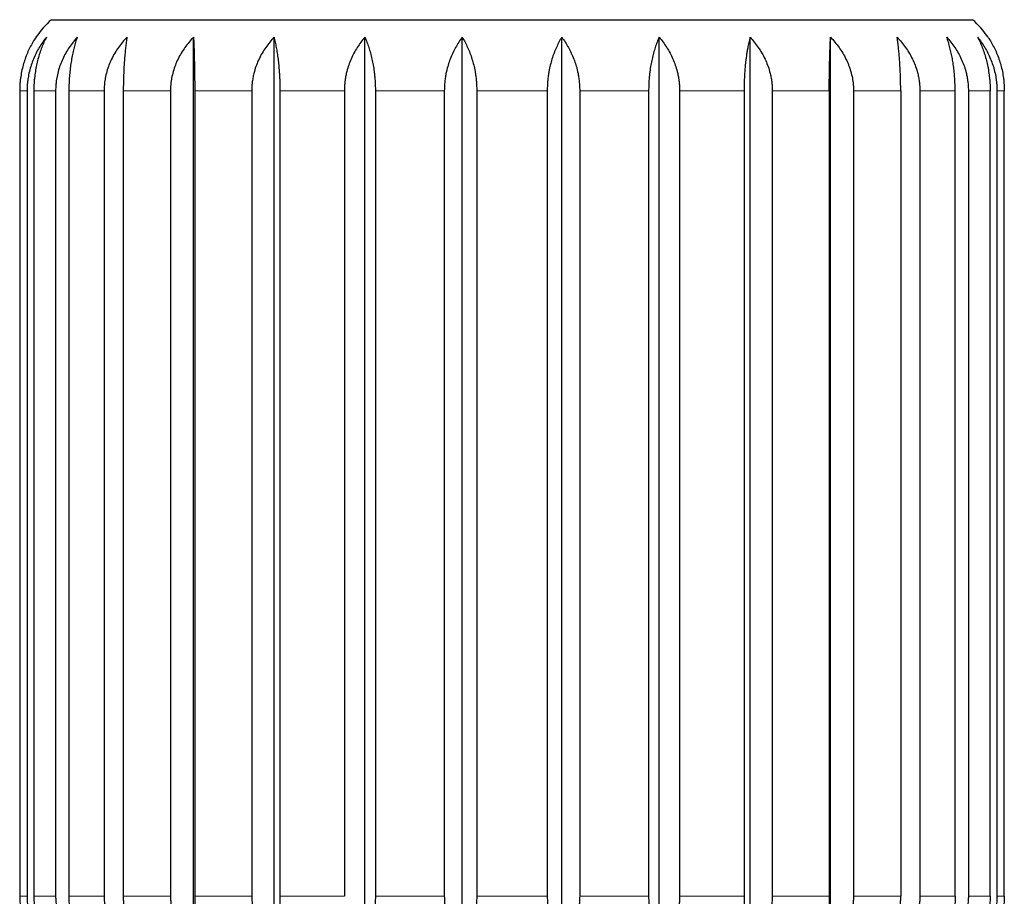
# Model space of a CAD drawing. Header units: millimetres. Extents: x 8 to 945, y 12 to 444.
# Tile 17 of 39: x 549 to 570, y 254 to 272. Entities that reach past the tile are written whole.
import ezdxf

# ---------------------------------------------------------------- set-up
doc = ezdxf.new("R2010")
doc.units = ezdxf.units.MM

msp = doc.modelspace()

# ---------------------------------------------------------------- linework, layer by layer
at = {"color": 7, "linetype": 'Continuous', "lineweight": 30}
for p, q in [((549.822, 272.13), (569.268, 272.13)), ((552.82, 252.73), (552.82, 271.76)), ((554.52, 252.73), (554.52, 271.76)), ((556.439, 252.73), (556.439, 271.76)), ((558.494, 252.73), (558.494, 271.76)), ((560.595, 252.73), (560.595, 271.76)), ((562.651, 252.73), (562.651, 271.76)), ((564.57, 252.73), (564.57, 271.76)), ((566.27, 252.73), (566.27, 271.76)), ((549.151, 270.63), (549.151, 253.63)), ((549.306, 270.63), (549.306, 253.63)), ((549.449, 270.63), (549.449, 253.63)), ((549.909, 270.63), (549.909, 253.63)), ((550.189, 270.63), (550.189, 253.63)), ((550.933, 270.63), (550.933, 253.63)), ((551.338, 270.63), (551.338, 253.63)), ((552.334, 270.63), (552.334, 253.63)), ((552.846, 270.63), (552.846, 253.63)), ((554.05, 270.63), (554.05, 253.63)), ((554.646, 270.63), (554.646, 253.63)), ((556.005, 270.63), (556.005, 253.63)), ((556.66, 270.63), (556.66, 253.63)), ((558.116, 270.63), (558.116, 253.63)), ((558.801, 270.63), (558.801, 253.63)), ((560.289, 270.63), (560.289, 253.63)), ((560.974, 270.63), (560.974, 253.63)), ((562.43, 270.63), (562.43, 253.63)), ((563.084, 270.63), (563.084, 253.63)), ((564.444, 270.63), (564.444, 253.63)), ((565.04, 270.63), (565.04, 253.63)), ((566.244, 270.63), (566.244, 253.63)), ((566.756, 270.63), (566.756, 253.63)), ((567.752, 270.63), (567.752, 253.63)), ((568.156, 270.63), (568.156, 253.63)), ((568.901, 253.63), (568.901, 270.63)), ((569.181, 270.63), (569.181, 253.63)), ((569.641, 253.63), (569.641, 270.63)), ((569.784, 270.63), (569.784, 253.63)), ((569.939, 253.63), (569.939, 270.63))]:
    msp.add_line(p, q, dxfattribs=at)
at = {"color": 252, "linetype": 'Continuous', "lineweight": 0}
for p, q in [((549.306, 270.63), (549.151, 270.63)), ((549.909, 270.63), (549.449, 270.63)), ((550.933, 270.63), (550.189, 270.63)), ((552.334, 270.63), (551.338, 270.63)), ((554.05, 270.63), (552.846, 270.63)), ((556.005, 270.63), (554.646, 270.63)), ((558.116, 270.63), (556.66, 270.63)), ((560.289, 270.63), (558.801, 270.63)), ((562.43, 270.63), (560.974, 270.63)), ((564.444, 270.63), (563.084, 270.63)), ((566.244, 270.63), (565.04, 270.63)), ((566.756, 270.63), (567.752, 270.63)), ((568.156, 270.63), (568.901, 270.63)), ((569.181, 270.63), (569.641, 270.63)), ((569.939, 270.63), (569.784, 270.63)), ((549.151, 253.63), (549.306, 253.63)), ((549.449, 253.63), (549.909, 253.63)), ((550.189, 253.63), (550.933, 253.63)), ((551.338, 253.63), (552.334, 253.63)), ((552.846, 253.63), (554.05, 253.63)), ((554.646, 253.63), (556.005, 253.63)), ((556.66, 253.63), (558.116, 253.63)), ((558.801, 253.63), (560.289, 253.63)), ((560.974, 253.63), (562.43, 253.63)), ((563.084, 253.63), (564.444, 253.63)), ((565.04, 253.63), (566.244, 253.63)), ((566.756, 253.63), (567.752, 253.63)), ((568.156, 253.63), (568.901, 253.63)), ((569.181, 253.63), (569.641, 253.63)), ((569.784, 253.63), (569.939, 253.63))]:
    msp.add_line(p, q, dxfattribs=at)
at = {"color": 7, "linetype": 'Continuous', "lineweight": 30}
for centre, start, end in [((551.145, 270.63), 131.4096, 145.5942), ((567.945, 270.63), 34.4103, 48.5904)]:
    msp.add_arc(centre, 2, start, end, dxfattribs=at)
for points, knots in [([(549.495, 271.76), (549.473, 271.726), (549.428, 271.658), (549.366, 271.546), (549.311, 271.427), (549.262, 271.302), (549.222, 271.173), (549.19, 271.038), (549.17, 270.922), (549.16, 270.826), (549.152, 270.737), (549.151, 270.671), (549.151, 270.63)], [0, 0, 0, 0, 0.11066, 0.221898, 0.335128, 0.449131, 0.559826, 0.671388, 0.785871, 0.843603, 0.901475, 1, 1, 1, 1]), ([(549.715, 271.76), (549.688, 271.726), (549.635, 271.658), (549.562, 271.546), (549.496, 271.427), (549.439, 271.302), (549.391, 271.173), (549.353, 271.038), (549.33, 270.922), (549.317, 270.826), (549.308, 270.737), (549.307, 270.671), (549.306, 270.63)], [0, 0, 0, 0, 0.11066, 0.221898, 0.335128, 0.449131, 0.559826, 0.671388, 0.785871, 0.843673, 0.901475, 1, 1, 1, 1]), ([(549.715, 271.76), (549.697, 271.726), (549.663, 271.658), (549.616, 271.546), (549.573, 271.427), (549.535, 271.302), (549.504, 271.173), (549.48, 271.038), (549.465, 270.922), (549.456, 270.826), (549.451, 270.737), (549.45, 270.671), (549.449, 270.63)], [0, 0, 0, 0, 0.11066, 0.221898, 0.335128, 0.449131, 0.559826, 0.671388, 0.785871, 0.843673, 0.901475, 1, 1, 1, 1]), ([(550.364, 271.76), (550.334, 271.726), (550.275, 271.658), (550.194, 271.546), (550.121, 271.427), (550.057, 271.302), (550.004, 271.173), (549.961, 271.038), (549.935, 270.922), (549.921, 270.826), (549.912, 270.737), (549.91, 270.671), (549.909, 270.63)], [0, 0, 0, 0, 0.11066, 0.221898, 0.335128, 0.449131, 0.559826, 0.671388, 0.785871, 0.843673, 0.901475, 1, 1, 1, 1]), ([(550.364, 271.76), (550.352, 271.726), (550.33, 271.658), (550.299, 271.546), (550.27, 271.427), (550.246, 271.302), (550.226, 271.173), (550.209, 271.038), (550.199, 270.922), (550.194, 270.826), (550.19, 270.737), (550.19, 270.671), (550.189, 270.63)], [0, 0, 0, 0, 0.11066, 0.221898, 0.335128, 0.449131, 0.559826, 0.671388, 0.785871, 0.843673, 0.901475, 1, 1, 1, 1]), ([(551.414, 271.76), (551.383, 271.726), (551.32, 271.658), (551.235, 271.546), (551.157, 271.427), (551.09, 271.302), (551.033, 271.173), (550.988, 271.038), (550.961, 270.922), (550.946, 270.826), (550.936, 270.737), (550.934, 270.671), (550.933, 270.63)], [0, 0, 0, 0, 0.11066, 0.221898, 0.335128, 0.449131, 0.559826, 0.671388, 0.785871, 0.843673, 0.901475, 1, 1, 1, 1]), ([(551.414, 271.76), (551.409, 271.726), (551.399, 271.658), (551.386, 271.546), (551.374, 271.427), (551.363, 271.302), (551.354, 271.173), (551.347, 271.038), (551.343, 270.922), (551.34, 270.826), (551.339, 270.737), (551.338, 270.671), (551.338, 270.63)], [0, 0, 0, 0, 0.11066, 0.221898, 0.335128, 0.449131, 0.559826, 0.671388, 0.785871, 0.843673, 0.901475, 1, 1, 1, 1]), ([(552.82, 271.76), (552.789, 271.726), (552.725, 271.658), (552.639, 271.546), (552.56, 271.427), (552.492, 271.302), (552.435, 271.173), (552.389, 271.038), (552.362, 270.922), (552.347, 270.826), (552.336, 270.737), (552.335, 270.671), (552.334, 270.63)], [0, 0, 0, 0, 0.11066, 0.221898, 0.335128, 0.449131, 0.559826, 0.671388, 0.785871, 0.843603, 0.901475, 1, 1, 1, 1]), ([(552.82, 271.76), (552.822, 271.726), (552.825, 271.658), (552.83, 271.546), (552.834, 271.427), (552.837, 271.302), (552.84, 271.173), (552.843, 271.038), (552.844, 270.922), (552.845, 270.826), (552.846, 270.737), (552.846, 270.671), (552.846, 270.63)], [0, 0, 0, 0, 0.11066, 0.221898, 0.335128, 0.449131, 0.559826, 0.671388, 0.785871, 0.843603, 0.901475, 1, 1, 1, 1]), ([(554.52, 271.76), (554.489, 271.726), (554.428, 271.657), (554.344, 271.546), (554.268, 271.427), (554.202, 271.302), (554.147, 271.173), (554.108, 271.053), (554.082, 270.945), (554.065, 270.85), (554.052, 270.745), (554.051, 270.671), (554.05, 270.63)], [0, 0, 0, 0, 0.110953, 0.221896, 0.335517, 0.449124, 0.560257, 0.671378, 0.748053, 0.824806, 0.901476, 1, 1, 1, 1]), ([(554.52, 271.76), (554.528, 271.726), (554.545, 271.657), (554.567, 271.546), (554.587, 271.427), (554.605, 271.302), (554.62, 271.173), (554.63, 271.053), (554.637, 270.945), (554.642, 270.85), (554.645, 270.745), (554.646, 270.671), (554.646, 270.63)], [0, 0, 0, 0, 0.1109534, 0.2218956, 0.3355166, 0.4491243, 0.5602567, 0.6713783, 0.7480531, 0.8248065, 0.9014763, 1, 1, 1, 1]), ([(556.439, 271.76), (556.411, 271.726), (556.354, 271.657), (556.277, 271.546), (556.207, 271.427), (556.146, 271.302), (556.095, 271.173), (556.06, 271.053), (556.035, 270.945), (556.02, 270.85), (556.008, 270.745), (556.006, 270.671), (556.005, 270.63)], [0, 0, 0, 0, 0.110953, 0.221896, 0.335517, 0.449124, 0.560257, 0.671378, 0.748053, 0.824806, 0.901476, 1, 1, 1, 1]), ([(556.439, 271.76), (556.454, 271.726), (556.483, 271.657), (556.522, 271.546), (556.558, 271.427), (556.589, 271.302), (556.615, 271.173), (556.633, 271.053), (556.645, 270.945), (556.653, 270.85), (556.659, 270.745), (556.66, 270.671), (556.66, 270.63)], [0, 0, 0, 0, 0.1109534, 0.2218956, 0.3355166, 0.4491243, 0.5602567, 0.6713783, 0.7480531, 0.8248065, 0.9014763, 1, 1, 1, 1]), ([(558.494, 271.76), (558.47, 271.726), (558.42, 271.657), (558.353, 271.546), (558.292, 271.427), (558.239, 271.302), (558.195, 271.173), (558.163, 271.053), (558.142, 270.945), (558.128, 270.85), (558.118, 270.745), (558.117, 270.671), (558.116, 270.63)], [0, 0, 0, 0, 0.1109534, 0.2218956, 0.3355166, 0.4491243, 0.5602567, 0.6713783, 0.7480531, 0.8248065, 0.9014763, 1, 1, 1, 1]), ([(558.494, 271.76), (558.514, 271.726), (558.554, 271.657), (558.609, 271.546), (558.658, 271.427), (558.701, 271.302), (558.737, 271.173), (558.763, 271.053), (558.78, 270.945), (558.791, 270.85), (558.799, 270.745), (558.8, 270.671), (558.801, 270.63)], [0, 0, 0, 0, 0.110953, 0.221896, 0.335517, 0.449124, 0.560257, 0.671378, 0.748053, 0.824806, 0.901476, 1, 1, 1, 1]), ([(560.595, 271.76), (560.575, 271.726), (560.535, 271.657), (560.481, 271.546), (560.432, 271.427), (560.388, 271.302), (560.353, 271.173), (560.327, 271.053), (560.31, 270.945), (560.299, 270.85), (560.291, 270.745), (560.29, 270.671), (560.289, 270.63)], [0, 0, 0, 0, 0.110953, 0.221896, 0.335517, 0.449124, 0.560257, 0.671378, 0.748053, 0.824806, 0.901476, 1, 1, 1, 1]), ([(560.595, 271.76), (560.62, 271.726), (560.67, 271.657), (560.737, 271.546), (560.798, 271.427), (560.851, 271.302), (560.895, 271.173), (560.927, 271.053), (560.948, 270.945), (560.962, 270.85), (560.969, 270.765), (560.973, 270.692), (560.974, 270.65), (560.974, 270.63)], [0, 0, 0, 0, 0.110951, 0.221891, 0.335509, 0.449114, 0.560244, 0.671363, 0.748036, 0.824788, 0.901456, 0.950684, 1, 1, 1, 1]), ([(562.651, 271.76), (562.636, 271.726), (562.607, 271.657), (562.568, 271.546), (562.532, 271.427), (562.501, 271.302), (562.475, 271.173), (562.457, 271.053), (562.445, 270.945), (562.437, 270.85), (562.431, 270.745), (562.43, 270.671), (562.43, 270.63)], [0, 0, 0, 0, 0.110953, 0.221896, 0.335517, 0.449124, 0.560257, 0.671378, 0.748053, 0.824806, 0.901476, 1, 1, 1, 1]), ([(562.651, 271.76), (562.679, 271.726), (562.736, 271.657), (562.813, 271.546), (562.883, 271.427), (562.944, 271.302), (562.994, 271.173), (563.03, 271.053), (563.055, 270.945), (563.07, 270.85), (563.082, 270.745), (563.084, 270.671), (563.084, 270.63)], [0, 0, 0, 0, 0.110953, 0.221896, 0.335517, 0.449124, 0.560257, 0.671378, 0.748053, 0.824806, 0.901476, 1, 1, 1, 1]), ([(564.57, 271.76), (564.561, 271.724), (564.544, 271.651), (564.523, 271.545), (564.506, 271.447), (564.493, 271.358), (564.48, 271.26), (564.468, 271.151), (564.458, 271.03), (564.45, 270.905), (564.446, 270.796), (564.444, 270.703), (564.444, 270.654), (564.444, 270.63)], [0, 0, 0, 0, 0.117982, 0.235951, 0.316774, 0.397665, 0.478477, 0.578239, 0.677994, 0.780559, 0.883119, 0.941485, 1, 1, 1, 1]), ([(564.57, 271.76), (564.601, 271.726), (564.662, 271.657), (564.746, 271.546), (564.822, 271.427), (564.888, 271.302), (564.943, 271.173), (564.982, 271.053), (565.008, 270.945), (565.025, 270.85), (565.038, 270.745), (565.039, 270.671), (565.04, 270.63)], [0, 0, 0, 0, 0.110953, 0.221896, 0.335517, 0.449124, 0.560257, 0.671378, 0.748053, 0.824806, 0.901476, 1, 1, 1, 1]), ([(566.244, 270.63), (566.244, 270.674), (566.244, 270.762), (566.245, 270.894), (566.247, 271.026), (566.249, 271.155), (566.252, 271.278), (566.255, 271.396), (566.259, 271.51), (566.263, 271.608), (566.266, 271.691), (566.269, 271.737), (566.27, 271.76)], [0, 0, 0, 0, 0.104304, 0.20946, 0.317256, 0.425932, 0.530219, 0.635203, 0.742212, 0.849849, 0.924835, 1, 1, 1, 1]), ([(566.27, 271.76), (566.301, 271.726), (566.365, 271.658), (566.451, 271.546), (566.53, 271.427), (566.598, 271.302), (566.655, 271.173), (566.7, 271.038), (566.728, 270.922), (566.743, 270.826), (566.753, 270.737), (566.755, 270.671), (566.756, 270.63)], [0, 0, 0, 0, 0.11066, 0.221898, 0.335128, 0.449131, 0.559826, 0.671388, 0.785871, 0.843673, 0.901475, 1, 1, 1, 1]), ([(567.676, 271.76), (567.707, 271.726), (567.77, 271.657), (567.855, 271.546), (567.933, 271.427), (568, 271.302), (568.057, 271.173), (568.097, 271.053), (568.124, 270.945), (568.141, 270.85), (568.154, 270.745), (568.156, 270.671), (568.156, 270.63)], [0, 0, 0, 0, 0.110953, 0.221896, 0.335517, 0.449124, 0.560257, 0.671378, 0.748053, 0.824806, 0.901476, 1, 1, 1, 1]), ([(567.752, 270.63), (567.752, 270.674), (567.751, 270.762), (567.748, 270.894), (567.744, 271.026), (567.737, 271.155), (567.729, 271.278), (567.719, 271.396), (567.708, 271.51), (567.697, 271.608), (567.686, 271.691), (567.679, 271.737), (567.676, 271.76)], [0, 0, 0, 0, 0.104728, 0.209459, 0.317691, 0.425931, 0.530562, 0.635202, 0.74252, 0.849848, 0.924835, 1, 1, 1, 1]), ([(568.726, 271.76), (568.756, 271.726), (568.815, 271.657), (568.896, 271.546), (568.969, 271.427), (569.033, 271.302), (569.086, 271.173), (569.124, 271.053), (569.15, 270.945), (569.166, 270.85), (569.178, 270.745), (569.18, 270.671), (569.181, 270.63)], [0, 0, 0, 0, 0.1109534, 0.2218956, 0.3355166, 0.4491243, 0.5602567, 0.6713783, 0.7480531, 0.8248065, 0.9014763, 1, 1, 1, 1]), ([(568.901, 270.63), (568.9, 270.674), (568.899, 270.762), (568.893, 270.894), (568.882, 271.026), (568.867, 271.155), (568.848, 271.278), (568.826, 271.396), (568.8, 271.51), (568.774, 271.608), (568.749, 271.691), (568.734, 271.737), (568.726, 271.76)], [0, 0, 0, 0, 0.104728, 0.209459, 0.317691, 0.425931, 0.530562, 0.635202, 0.74252, 0.849848, 0.924835, 1, 1, 1, 1]), ([(569.375, 271.76), (569.402, 271.726), (569.455, 271.658), (569.528, 271.546), (569.594, 271.427), (569.651, 271.302), (569.699, 271.173), (569.737, 271.038), (569.76, 270.922), (569.773, 270.826), (569.782, 270.737), (569.783, 270.671), (569.784, 270.63)], [0, 0, 0, 0, 0.11066, 0.221898, 0.335128, 0.449131, 0.559826, 0.671388, 0.785871, 0.843673, 0.901475, 1, 1, 1, 1]), ([(569.375, 271.76), (569.393, 271.726), (569.427, 271.658), (569.474, 271.546), (569.517, 271.427), (569.554, 271.302), (569.586, 271.173), (569.61, 271.038), (569.625, 270.922), (569.634, 270.826), (569.639, 270.737), (569.64, 270.671), (569.641, 270.63)], [0, 0, 0, 0, 0.11066, 0.221898, 0.335128, 0.449131, 0.559826, 0.671388, 0.785871, 0.843673, 0.901475, 1, 1, 1, 1]), ([(569.595, 271.76), (569.617, 271.726), (569.662, 271.658), (569.723, 271.546), (569.779, 271.427), (569.827, 271.302), (569.868, 271.173), (569.9, 271.038), (569.919, 270.922), (569.93, 270.826), (569.937, 270.737), (569.939, 270.671), (569.939, 270.63)], [0, 0, 0, 0, 0.1106599, 0.2218985, 0.3351278, 0.4491305, 0.5598257, 0.671388, 0.7858708, 0.8436025, 0.9014752, 1, 1, 1, 1]), ([(549.151, 253.63), (549.151, 253.597), (549.152, 253.53), (549.162, 253.431), (549.179, 253.331), (549.201, 253.235), (549.229, 253.142), (549.262, 253.053), (549.3, 252.967), (549.343, 252.884), (549.392, 252.804), (549.427, 252.755), (549.445, 252.73)], [0, 0, 0, 0, 0.097172, 0.195144, 0.29559, 0.396858, 0.494014, 0.591815, 0.691488, 0.791739, 0.895608, 1, 1, 1, 1]), ([(549.306, 253.63), (549.307, 253.597), (549.308, 253.53), (549.32, 253.431), (549.339, 253.331), (549.366, 253.235), (549.399, 253.142), (549.438, 253.053), (549.483, 252.967), (549.535, 252.884), (549.592, 252.804), (549.634, 252.755), (549.655, 252.73)], [0, 0, 0, 0, 0.097172, 0.195144, 0.29559, 0.396858, 0.494014, 0.591815, 0.691489, 0.791739, 0.895608, 1, 1, 1, 1]), ([(549.449, 253.63), (549.45, 253.597), (549.451, 253.53), (549.458, 253.431), (549.471, 253.331), (549.488, 253.235), (549.51, 253.142), (549.535, 253.053), (549.564, 252.967), (549.598, 252.884), (549.635, 252.804), (549.662, 252.755), (549.676, 252.73)], [0, 0, 0, 0, 0.097172, 0.195144, 0.29559, 0.396858, 0.494014, 0.591815, 0.691489, 0.791739, 0.895608, 1, 1, 1, 1]), ([(549.909, 253.63), (549.91, 253.597), (549.912, 253.53), (549.925, 253.431), (549.946, 253.331), (549.976, 253.235), (550.013, 253.142), (550.056, 253.053), (550.106, 252.967), (550.164, 252.884), (550.227, 252.804), (550.274, 252.755), (550.298, 252.73)], [0, 0, 0, 0, 0.097172, 0.195144, 0.29559, 0.396858, 0.494014, 0.591815, 0.691489, 0.791739, 0.895608, 1, 1, 1, 1]), ([(550.189, 253.63), (550.19, 253.597), (550.19, 253.53), (550.195, 253.431), (550.203, 253.331), (550.215, 253.235), (550.229, 253.142), (550.246, 253.053), (550.265, 252.967), (550.287, 252.884), (550.311, 252.804), (550.329, 252.755), (550.339, 252.73)], [0, 0, 0, 0, 0.097172, 0.195144, 0.29559, 0.396858, 0.494014, 0.591815, 0.691489, 0.791739, 0.895608, 1, 1, 1, 1]), ([(550.933, 253.63), (550.934, 253.597), (550.936, 253.533), (550.949, 253.435), (550.971, 253.338), (550.998, 253.252), (551.027, 253.177), (551.057, 253.114), (551.09, 253.051), (551.115, 253.011), (551.128, 252.991)], [0, 0, 0, 0, 0.142855, 0.286832, 0.434276, 0.582871, 0.686296, 0.790073, 0.894875, 1, 1, 1, 1]), ([(551.338, 253.63), (551.338, 253.597), (551.339, 253.531), (551.341, 253.432), (551.344, 253.333), (551.349, 253.239), (551.355, 253.151), (551.361, 253.068), (551.369, 252.988), (551.375, 252.937), (551.378, 252.911)], [0, 0, 0, 0, 0.12694, 0.2549102, 0.3860665, 0.5182816, 0.637048, 0.7564997, 0.8779413, 1, 1, 1, 1]), ([(552.334, 253.63), (552.335, 253.597), (552.337, 253.53), (552.351, 253.431), (552.373, 253.331), (552.405, 253.235), (552.444, 253.142), (552.491, 253.053), (552.545, 252.967), (552.606, 252.884), (552.674, 252.804), (552.724, 252.755), (552.75, 252.73)], [0, 0, 0, 0, 0.097172, 0.195144, 0.29559, 0.396858, 0.494014, 0.591815, 0.691489, 0.791739, 0.895608, 1, 1, 1, 1]), ([(552.846, 253.63), (552.846, 253.597), (552.846, 253.53), (552.845, 253.431), (552.844, 253.331), (552.842, 253.235), (552.84, 253.142), (552.837, 253.053), (552.835, 252.967), (552.831, 252.884), (552.828, 252.804), (552.825, 252.755), (552.824, 252.73)], [0, 0, 0, 0, 0.097172, 0.195144, 0.29559, 0.396858, 0.494014, 0.591815, 0.691489, 0.791739, 0.895608, 1, 1, 1, 1]), ([(554.05, 253.63), (554.05, 253.597), (554.052, 253.53), (554.066, 253.431), (554.088, 253.331), (554.118, 253.235), (554.156, 253.142), (554.201, 253.053), (554.253, 252.967), (554.313, 252.884), (554.379, 252.804), (554.427, 252.755), (554.452, 252.73)], [0, 0, 0, 0, 0.097172, 0.195144, 0.29559, 0.396858, 0.494014, 0.591815, 0.691489, 0.791739, 0.895608, 1, 1, 1, 1]), ([(554.646, 253.63), (554.646, 253.597), (554.645, 253.53), (554.642, 253.431), (554.636, 253.331), (554.628, 253.235), (554.617, 253.142), (554.605, 253.053), (554.591, 252.967), (554.575, 252.884), (554.558, 252.804), (554.545, 252.755), (554.538, 252.73)], [0, 0, 0, 0, 0.097172, 0.195144, 0.29559, 0.396858, 0.494014, 0.591815, 0.691489, 0.791739, 0.895608, 1, 1, 1, 1]), ([(556.66, 253.63), (556.66, 253.597), (556.659, 253.531), (556.653, 253.433), (556.643, 253.335), (556.629, 253.243), (556.614, 253.159), (556.596, 253.083), (556.577, 253.008), (556.562, 252.96), (556.554, 252.936)], [0, 0, 0, 0, 0.132116, 0.264235, 0.400685, 0.537145, 0.651763, 0.766388, 0.88319, 1, 1, 1, 1]), ([(558.116, 253.63), (558.117, 253.598), (558.118, 253.534), (558.128, 253.439), (558.144, 253.343), (558.166, 253.254), (558.192, 253.17), (558.212, 253.119), (558.222, 253.094)], [0, 0, 0, 0, 0.170888, 0.341779, 0.517941, 0.694114, 0.846675, 1, 1, 1, 1]), ([(558.801, 253.63), (558.8, 253.598), (558.799, 253.535), (558.791, 253.439), (558.778, 253.345), (558.761, 253.259), (558.743, 253.184), (558.73, 253.141), (558.723, 253.119)], [0, 0, 0, 0, 0.179233, 0.35847, 0.543188, 0.727919, 0.863714, 1, 1, 1, 1]), ([(560.289, 253.63), (560.29, 253.598), (560.291, 253.535), (560.299, 253.439), (560.312, 253.345), (560.328, 253.259), (560.347, 253.184), (560.36, 253.141), (560.367, 253.119)], [0, 0, 0, 0, 0.179233, 0.35847, 0.543188, 0.727918, 0.863714, 1, 1, 1, 1]), ([(560.974, 253.63), (560.973, 253.598), (560.972, 253.534), (560.962, 253.439), (560.946, 253.343), (560.924, 253.254), (560.898, 253.17), (560.878, 253.119), (560.868, 253.094)], [0, 0, 0, 0, 0.170888, 0.341779, 0.517941, 0.694114, 0.846675, 1, 1, 1, 1]), ([(562.43, 253.63), (562.43, 253.597), (562.431, 253.531), (562.437, 253.433), (562.447, 253.335), (562.46, 253.243), (562.476, 253.159), (562.494, 253.083), (562.513, 253.008), (562.528, 252.96), (562.536, 252.936)], [0, 0, 0, 0, 0.132116, 0.264235, 0.400685, 0.537145, 0.651763, 0.766388, 0.88319, 1, 1, 1, 1]), ([(563.084, 253.63), (563.084, 253.597), (563.082, 253.531), (563.07, 253.431), (563.049, 253.332), (563.022, 253.237), (562.987, 253.146), (562.947, 253.059), (562.901, 252.975), (562.866, 252.922), (562.849, 252.896)], [0, 0, 0, 0, 0.124274, 0.249563, 0.377992, 0.507466, 0.628747, 0.750791, 0.875053, 1, 1, 1, 1]), ([(564.444, 253.63), (564.444, 253.597), (564.445, 253.53), (564.448, 253.431), (564.454, 253.331), (564.462, 253.235), (564.473, 253.142), (564.485, 253.053), (564.499, 252.967), (564.514, 252.884), (564.532, 252.804), (564.545, 252.755), (564.552, 252.73)], [0, 0, 0, 0, 0.097172, 0.195144, 0.29559, 0.396858, 0.494014, 0.591815, 0.691489, 0.791739, 0.895608, 1, 1, 1, 1]), ([(565.04, 253.63), (565.039, 253.597), (565.038, 253.53), (565.024, 253.431), (565.002, 253.331), (564.972, 253.235), (564.933, 253.142), (564.888, 253.053), (564.836, 252.967), (564.777, 252.884), (564.711, 252.804), (564.663, 252.755), (564.638, 252.73)], [0, 0, 0, 0, 0.097172, 0.195144, 0.29559, 0.396858, 0.494014, 0.591815, 0.691489, 0.791739, 0.895608, 1, 1, 1, 1]), ([(566.244, 253.63), (566.244, 253.597), (566.244, 253.53), (566.245, 253.431), (566.246, 253.331), (566.248, 253.235), (566.25, 253.142), (566.252, 253.053), (566.255, 252.967), (566.258, 252.884), (566.262, 252.804), (566.265, 252.755), (566.266, 252.73)], [0, 0, 0, 0, 0.097172, 0.195144, 0.29559, 0.396858, 0.494014, 0.591815, 0.691489, 0.791739, 0.895608, 1, 1, 1, 1]), ([(566.756, 253.63), (566.755, 253.597), (566.753, 253.53), (566.739, 253.431), (566.717, 253.331), (566.685, 253.235), (566.645, 253.142), (566.599, 253.053), (566.545, 252.967), (566.484, 252.884), (566.416, 252.804), (566.365, 252.755), (566.34, 252.73)], [0, 0, 0, 0, 0.097172, 0.195144, 0.29559, 0.396858, 0.494014, 0.591815, 0.691489, 0.791739, 0.895608, 1, 1, 1, 1]), ([(567.712, 252.911), (567.715, 252.938), (567.721, 252.992), (567.729, 253.078), (567.736, 253.169), (567.742, 253.261), (567.746, 253.352), (567.749, 253.442), (567.751, 253.535), (567.752, 253.598), (567.752, 253.63)], [0, 0, 0, 0, 0.128079, 0.256864, 0.388045, 0.520143, 0.638071, 0.756762, 0.877936, 1, 1, 1, 1]), ([(568.156, 253.63), (568.156, 253.598), (568.154, 253.535), (568.142, 253.44), (568.121, 253.346), (568.09, 253.245), (568.051, 253.151), (568.007, 253.064), (567.977, 253.015), (567.962, 252.991)], [0, 0, 0, 0, 0.139178, 0.279393, 0.422808, 0.567286, 0.747507, 0.873468, 1, 1, 1, 1]), ([(568.901, 253.63), (568.9, 253.597), (568.9, 253.53), (568.895, 253.431), (568.886, 253.331), (568.875, 253.235), (568.861, 253.142), (568.844, 253.053), (568.825, 252.967), (568.803, 252.884), (568.779, 252.804), (568.76, 252.755), (568.751, 252.73)], [0, 0, 0, 0, 0.097172, 0.195144, 0.29559, 0.396858, 0.494014, 0.591815, 0.691489, 0.791739, 0.895608, 1, 1, 1, 1]), ([(569.181, 253.63), (569.18, 253.597), (569.178, 253.53), (569.165, 253.431), (569.144, 253.331), (569.114, 253.235), (569.077, 253.142), (569.034, 253.053), (568.984, 252.967), (568.926, 252.884), (568.863, 252.804), (568.816, 252.755), (568.792, 252.73)], [0, 0, 0, 0, 0.097172, 0.195144, 0.29559, 0.396858, 0.494014, 0.591815, 0.691489, 0.791739, 0.895608, 1, 1, 1, 1]), ([(569.641, 253.63), (569.64, 253.597), (569.639, 253.53), (569.631, 253.431), (569.619, 253.331), (569.602, 253.235), (569.58, 253.142), (569.555, 253.053), (569.526, 252.967), (569.492, 252.884), (569.455, 252.804), (569.428, 252.755), (569.414, 252.73)], [0, 0, 0, 0, 0.097172, 0.195144, 0.29559, 0.396858, 0.494014, 0.591815, 0.691489, 0.791739, 0.895608, 1, 1, 1, 1]), ([(569.784, 253.63), (569.783, 253.597), (569.782, 253.53), (569.77, 253.431), (569.751, 253.331), (569.724, 253.235), (569.691, 253.142), (569.652, 253.053), (569.607, 252.967), (569.555, 252.884), (569.498, 252.804), (569.456, 252.755), (569.434, 252.73)], [0, 0, 0, 0, 0.097172, 0.195144, 0.29559, 0.396858, 0.494014, 0.591815, 0.691489, 0.791739, 0.895608, 1, 1, 1, 1]), ([(569.939, 253.63), (569.939, 253.597), (569.937, 253.53), (569.927, 253.431), (569.911, 253.331), (569.889, 253.235), (569.861, 253.142), (569.828, 253.053), (569.79, 252.967), (569.747, 252.884), (569.698, 252.804), (569.663, 252.755), (569.645, 252.73)], [0, 0, 0, 0, 0.097172, 0.195144, 0.29559, 0.396858, 0.494014, 0.591815, 0.691488, 0.791739, 0.895608, 1, 1, 1, 1])]:
    msp.add_open_spline(points, degree=3, knots=knots, dxfattribs=at)

doc.saveas('drawing.dxf')
